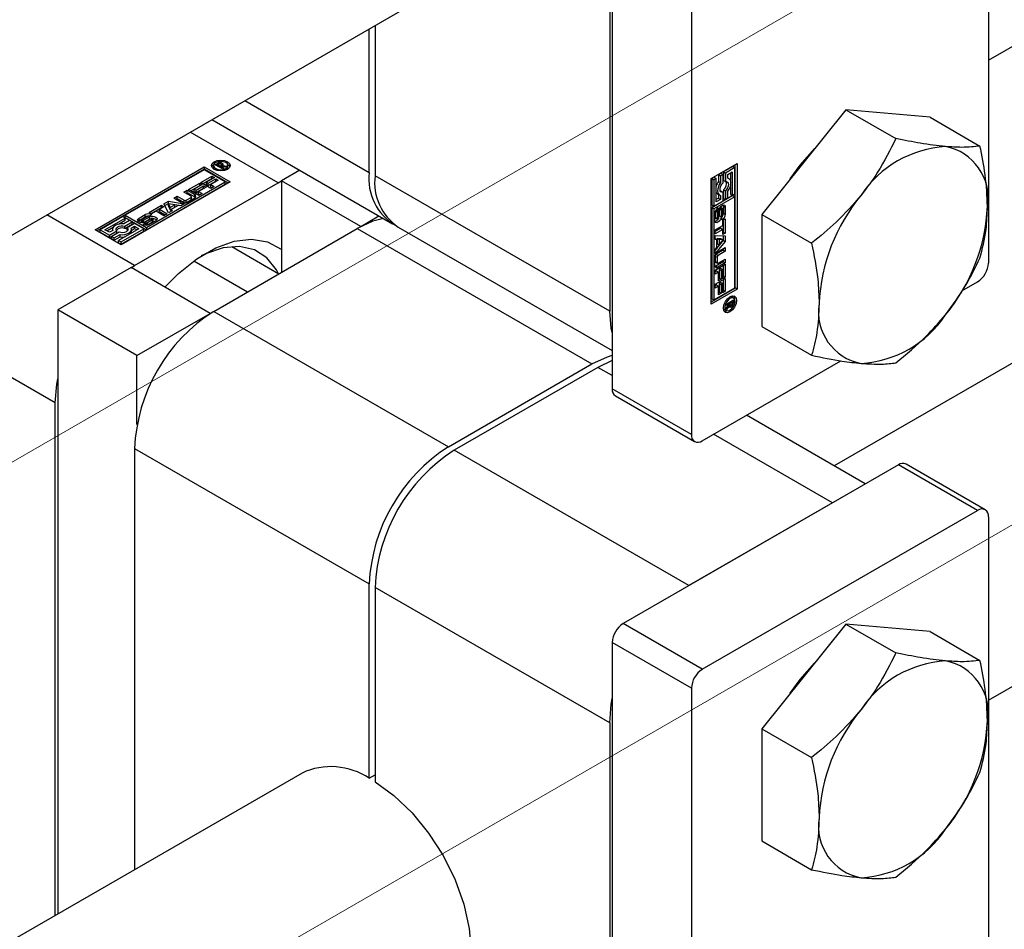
# Paper-space layout 'Sheet1' of a CAD drawing. Header units: millimetres. Extents: x -80341 to 21249, y 0 to 26255.
# Tile 23 of 154: x 6214 to 6284, y 8686 to 8751. Entities that reach past the tile are written whole.
import ezdxf

# ---------------------------------------------------------------- set-up
doc = ezdxf.new("R2010")
doc.units = ezdxf.units.MM
doc.linetypes.add('SLD-Mista-longa', pattern=[19.05, 15.24, -1.27, 1.27, -1.27])
doc.linetypes.add('SLD-Sólida', pattern=[0])
doc.layers.add('DETALHAMENTO', color=8, linetype='SLD-Sólida')

psp = doc.layouts.new('Sheet1')

# ---------------------------------------------------------------- linework, layer by layer
at = {"color": 7, "linetype": 'SLD-Sólida', "lineweight": 25, "ltscale": 25}
for p, q in [((6721.979, 8979.065), (6272.021, 8719.31)), ((6283.034, 8748.293), (6653.842, 8962.356)), ((6283.034, 8702.574), (6731.978, 8961.744)), ((6283.034, 8789.165), (6283.034, 8733.803)), ((6256.164, 8780.184), (6256.164, 8724.823)), ((6261.821, 8776.919), (6261.821, 8721.557)), ((6255.987, 8774.448), (6255.987, 8730.355)), ((5954.279, 8586.276), (6244.016, 8753.538)), ((6238.804, 8740.274), (6238.804, 8750.529)), ((6239.229, 8750.774), (6239.229, 8740.029)), ((6229.922, 8745.402), (6238.804, 8740.274)), ((6272.852, 8744.758), (6266.841, 8737.281)), ((6272.852, 8744.758), (6276.416, 8742.701)), ((6278.862, 8744.221), (6272.852, 8744.758)), ((6227.579, 8744.049), (6240.462, 8736.612)), ((6278.862, 8744.221), (6282.426, 8742.163)), ((6232.299, 8739.536), (6226.03, 8743.155)), ((6219.235, 8736.179), (6227.013, 8740.669)), ((6227.013, 8740.506), (6219.376, 8736.097)), ((6227.013, 8740.467), (6221.387, 8737.219)), ((6227.013, 8740.669), (6228.87, 8739.597)), ((6227.013, 8740.669), (6227.013, 8740.506)), ((6228.728, 8739.515), (6227.013, 8740.506)), ((6228.519, 8739.597), (6227.013, 8740.467)), ((6227.699, 8740.764), (6227.699, 8740.601)), ((6227.699, 8740.601), (6227.728, 8740.503)), ((6227.814, 8740.82), (6227.981, 8740.916)), ((6228.321, 8740.528), (6227.814, 8740.82)), ((6227.956, 8740.739), (6227.981, 8740.753)), ((6227.981, 8740.753), (6227.981, 8740.916)), ((6228.033, 8740.851), (6227.996, 8740.83)), ((6227.996, 8740.83), (6228.162, 8740.734)), ((6227.996, 8740.715), (6227.996, 8740.83)), ((6228.046, 8740.858), (6228.033, 8740.851)), ((6228.06, 8740.865), (6228.046, 8740.858)), ((6228.059, 8740.865), (6228.059, 8740.95)), ((6228.162, 8740.734), (6228.185, 8740.748)), ((6228.162, 8740.62), (6228.162, 8740.734)), ((6228.171, 8740.885), (6228.171, 8740.964)), ((6228.185, 8740.721), (6228.185, 8740.748)), ((6228.185, 8740.721), (6228.42, 8740.585)), ((6228.553, 8740.662), (6228.185, 8740.721)), ((6228.185, 8740.606), (6228.185, 8740.721)), ((6228.252, 8740.71), (6228.252, 8740.815)), ((6228.253, 8740.71), (6228.253, 8740.821)), ((6228.318, 8740.76), (6228.318, 8740.923)), ((6228.42, 8740.585), (6228.321, 8740.528)), ((6228.347, 8740.769), (6228.669, 8740.728)), ((6228.347, 8740.695), (6228.347, 8740.769)), ((6228.375, 8740.804), (6228.375, 8740.867)), ((6228.669, 8740.728), (6228.553, 8740.662)), ((6228.694, 8740.503), (6228.723, 8740.601)), ((6228.723, 8740.601), (6228.723, 8740.764)), ((6263.235, 8739.848), (6265.092, 8740.919)), ((6264.775, 8740.698), (6264.109, 8740.313)), ((6264.916, 8740.616), (6264.251, 8740.232)), ((6264.775, 8740.698), (6264.916, 8740.616)), ((6264.916, 8738.737), (6264.916, 8740.616)), ((6264.95, 8732.019), (6264.95, 8740.838)), ((6265.092, 8740.919), (6265.092, 8731.937)), ((6226.773, 8739.547), (6227.573, 8740.009)), ((6226.915, 8739.466), (6227.573, 8739.846)), ((6227.752, 8739.906), (6227.189, 8739.581)), ((6227.314, 8739.509), (6227.849, 8739.818)), ((6227.573, 8740.009), (6227.752, 8739.906)), ((6227.573, 8739.846), (6227.573, 8740.009)), ((6227.573, 8739.846), (6227.61, 8739.824)), ((6227.849, 8739.818), (6228.028, 8739.715)), ((6227.849, 8739.655), (6227.849, 8739.818)), ((6233.848, 8740.43), (6232.547, 8739.679)), ((6255.987, 8730.355), (6239.229, 8740.029)), ((6263.235, 8730.866), (6263.235, 8739.848)), ((6263.444, 8739.929), (6263.269, 8739.828)), ((6263.269, 8739.828), (6263.269, 8737.949)), ((6263.269, 8739.828), (6263.41, 8739.746)), ((6263.585, 8739.848), (6263.41, 8739.746)), ((6263.41, 8739.746), (6263.41, 8737.868)), ((6263.444, 8739.929), (6263.585, 8739.848)), ((6263.585, 8738.171), (6263.585, 8739.848)), ((6263.934, 8740.212), (6263.759, 8740.111)), ((6263.759, 8740.111), (6263.759, 8739.632)), ((6263.759, 8740.111), (6263.9, 8740.03)), ((6264.076, 8740.131), (6263.9, 8740.03)), ((6263.9, 8740.03), (6263.9, 8739.55)), ((6263.934, 8740.212), (6264.076, 8740.131)), ((6264.076, 8739.523), (6264.076, 8740.131)), ((6264.109, 8740.313), (6264.109, 8739.706)), ((6264.109, 8740.313), (6264.251, 8740.232)), ((6264.251, 8740.232), (6264.251, 8739.624)), ((6264.426, 8740.131), (6264.741, 8740.313)), ((6264.426, 8739.854), (6264.426, 8740.131)), ((6264.501, 8739.827), (6264.426, 8739.87)), ((6264.6, 8740.231), (6264.6, 8739.717)), ((6264.741, 8740.313), (6264.741, 8738.636)), ((6228.87, 8739.597), (6221.091, 8735.107)), ((6222.046, 8733.617), (6232.299, 8739.536)), ((6222.894, 8736.349), (6228.519, 8739.597)), ((6222.894, 8736.186), (6228.519, 8739.434)), ((6225.903, 8739.045), (6226.703, 8739.507)), ((6226.635, 8738.623), (6225.903, 8739.045)), ((6226.045, 8738.963), (6226.703, 8739.344)), ((6226.882, 8739.404), (6226.319, 8739.079)), ((6226.319, 8739.079), (6226.444, 8739.007)), ((6226.319, 8738.915), (6226.319, 8739.079)), ((6226.444, 8739.007), (6226.98, 8739.316)), ((6226.444, 8738.843), (6226.98, 8739.153)), ((6227.158, 8739.213), (6226.622, 8738.904)), ((6226.703, 8739.507), (6226.882, 8739.404)), ((6226.703, 8739.344), (6226.703, 8739.507)), ((6226.703, 8739.344), (6226.74, 8739.322)), ((6227.505, 8739.125), (6226.773, 8739.547)), ((6226.98, 8739.316), (6227.158, 8739.213)), ((6226.98, 8739.153), (6226.98, 8739.316)), ((6226.98, 8739.153), (6227.017, 8739.131)), ((6227.189, 8739.581), (6227.314, 8739.509)), ((6227.189, 8739.418), (6227.189, 8739.581)), ((6227.189, 8739.418), (6227.314, 8739.346)), ((6227.314, 8739.346), (6227.849, 8739.655)), ((6227.314, 8739.346), (6227.314, 8739.509)), ((6228.028, 8739.715), (6227.492, 8739.406)), ((6227.492, 8739.406), (6227.741, 8739.262)), ((6227.492, 8739.242), (6227.492, 8739.406)), ((6227.492, 8739.242), (6227.6, 8739.18)), ((6227.741, 8739.262), (6227.505, 8739.125)), ((6227.849, 8739.655), (6227.887, 8739.634)), ((6228.519, 8739.434), (6228.519, 8739.597)), ((6232.299, 8739.536), (6232.547, 8739.672)), ((6238.203, 8736.413), (6232.547, 8739.679)), ((6232.547, 8739.679), (6232.547, 8733.147)), ((6263.759, 8739.632), (6263.9, 8739.55)), ((6264.109, 8739.706), (6264.251, 8739.624)), ((6264.109, 8739.042), (6264.109, 8738.435)), ((6264.109, 8739.042), (6264.251, 8738.961)), ((6264.6, 8739.271), (6264.6, 8738.718)), ((6224.86, 8738.443), (6225.099, 8738.581)), ((6225.388, 8738.138), (6224.86, 8738.443)), ((6225.002, 8738.362), (6225.099, 8738.418)), ((6225.099, 8738.581), (6225.601, 8738.291)), ((6225.099, 8738.418), (6225.099, 8738.581)), ((6225.099, 8738.418), (6225.601, 8738.128)), ((6225.581, 8738.859), (6225.82, 8738.997)), ((6226.083, 8738.569), (6225.581, 8738.859)), ((6225.722, 8738.777), (6225.82, 8738.834)), ((6225.746, 8738.291), (6226.083, 8738.486)), ((6225.746, 8738.128), (6226.083, 8738.322)), ((6225.82, 8738.997), (6226.348, 8738.692)), ((6225.82, 8738.834), (6225.82, 8738.997)), ((6225.82, 8738.834), (6226.348, 8738.529)), ((6226.348, 8738.431), (6225.841, 8738.138)), ((6226.083, 8738.322), (6226.083, 8738.486)), ((6226.113, 8738.364), (6226.113, 8738.527)), ((6226.319, 8738.915), (6226.444, 8738.843)), ((6226.348, 8738.529), (6226.348, 8738.692)), ((6226.444, 8738.843), (6226.444, 8739.007)), ((6226.622, 8738.904), (6226.871, 8738.76)), ((6226.622, 8738.74), (6226.622, 8738.904)), ((6226.622, 8738.74), (6226.73, 8738.678)), ((6226.871, 8738.76), (6226.635, 8738.623)), ((6264.775, 8738.617), (6263.269, 8737.747)), ((6264.916, 8738.535), (6263.41, 8737.665)), ((6263.759, 8738.435), (6263.585, 8738.335)), ((6263.9, 8738.353), (6263.585, 8738.171)), ((6263.684, 8738.739), (6263.826, 8738.657)), ((6263.759, 8738.696), (6263.759, 8738.435)), ((6263.759, 8738.435), (6263.9, 8738.353)), ((6263.934, 8738.941), (6263.892, 8738.936)), ((6263.9, 8738.63), (6263.9, 8738.353)), ((6263.934, 8738.941), (6264.076, 8738.859)), ((6264.076, 8738.252), (6264.076, 8738.859)), ((6264.109, 8738.435), (6264.251, 8738.353)), ((6264.251, 8738.961), (6264.251, 8738.353)), ((6264.251, 8738.353), (6264.426, 8738.454)), ((6264.426, 8738.454), (6264.426, 8738.934)), ((6264.6, 8738.718), (6264.741, 8738.636)), ((6264.741, 8738.636), (6264.916, 8738.737)), ((6264.775, 8738.617), (6264.916, 8738.535)), ((6264.916, 8732.039), (6264.916, 8738.535)), ((6223.088, 8737.42), (6223.975, 8737.932)), ((6223.229, 8737.338), (6223.975, 8737.769)), ((6224.154, 8737.829), (6223.829, 8737.642)), ((6223.829, 8737.642), (6224.382, 8737.323)), ((6223.829, 8737.478), (6223.829, 8737.642)), ((6223.975, 8737.932), (6224.154, 8737.829)), ((6223.975, 8737.769), (6223.975, 8737.932)), ((6223.975, 8737.769), (6224.012, 8737.747)), ((6224.137, 8738.026), (6224.483, 8738.225)), ((6224.48, 8737.379), (6224.137, 8738.026)), ((6224.204, 8737.901), (6224.483, 8738.062)), ((6224.917, 8737.957), (6224.47, 8738.033)), ((6224.47, 8738.033), (6224.602, 8737.775)), ((6224.47, 8737.87), (6224.47, 8738.033)), ((6224.47, 8737.87), (6224.602, 8737.612)), ((6224.483, 8738.225), (6225.603, 8738.028)), ((6224.483, 8738.062), (6224.483, 8738.225)), ((6224.483, 8738.062), (6225.387, 8737.903)), ((6224.602, 8737.775), (6224.917, 8737.957)), ((6224.602, 8737.612), (6224.917, 8737.794)), ((6224.602, 8737.612), (6224.602, 8737.775)), ((6225.16, 8737.913), (6224.678, 8737.635)), ((6224.678, 8737.635), (6224.735, 8737.526)), ((6224.678, 8737.494), (6224.678, 8737.635)), ((6224.917, 8737.794), (6224.917, 8737.957)), ((6225.348, 8737.88), (6225.16, 8737.913)), ((6225.603, 8738.028), (6225.348, 8737.88)), ((6225.601, 8738.128), (6225.601, 8738.291)), ((6225.746, 8738.128), (6225.746, 8738.291)), ((6263.269, 8737.949), (6263.41, 8737.868)), ((6263.269, 8737.747), (6263.269, 8731.251)), ((6263.41, 8737.665), (6263.269, 8737.747)), ((6263.41, 8737.868), (6264.076, 8738.252)), ((6263.41, 8737.665), (6263.41, 8731.169)), ((6263.582, 8737.625), (6263.721, 8737.545)), ((6263.584, 8737.628), (6263.725, 8737.547)), ((6263.725, 8737.756), (6263.725, 8737.547)), ((6263.813, 8737.67), (6263.803, 8737.188)), ((6263.813, 8737.67), (6263.954, 8737.588)), ((6263.82, 8737.695), (6263.957, 8737.616)), ((6263.835, 8737.727), (6263.965, 8737.652)), ((6263.854, 8737.76), (6263.981, 8737.687)), ((6263.87, 8737.786), (6264.004, 8737.709)), ((6264.026, 8737.711), (6263.884, 8737.793)), ((6264.049, 8737.214), (6264.049, 8737.646)), ((6264.1, 8737.873), (6264.087, 8737.953)), ((6264.1, 8737.873), (6264.1, 8737.368)), ((6264.1, 8737.873), (6264.242, 8737.791)), ((6264.242, 8737.791), (6264.242, 8737.286)), ((6222.046, 8733.617), (6215.777, 8737.236)), ((6221.212, 8737.118), (6219.585, 8736.179)), ((6219.936, 8736.179), (6221.387, 8737.017)), ((6221.387, 8737.017), (6221.212, 8737.118)), ((6221.387, 8737.219), (6222.894, 8736.349)), ((6221.387, 8737.056), (6221.387, 8737.219)), ((6221.387, 8737.056), (6222.894, 8736.186)), ((6221.387, 8736.853), (6221.387, 8737.017)), ((6222.369, 8737.007), (6222.806, 8737.259)), ((6222.369, 8736.843), (6222.806, 8737.096)), ((6222.369, 8736.843), (6222.369, 8737.007)), ((6222.965, 8737.128), (6222.591, 8736.912)), ((6222.688, 8736.859), (6223.11, 8737.092)), ((6222.688, 8736.696), (6223.11, 8736.928)), ((6222.806, 8737.096), (6222.806, 8737.259)), ((6223.25, 8736.972), (6222.83, 8736.742)), ((6223.266, 8737.317), (6223.088, 8737.42)), ((6223.277, 8737.252), (6223.095, 8737.147)), ((6223.11, 8736.928), (6223.11, 8737.092)), ((6223.59, 8737.504), (6223.266, 8737.317)), ((6223.379, 8736.782), (6223.379, 8736.945)), ((6223.388, 8736.805), (6223.388, 8736.968)), ((6224.143, 8737.185), (6223.59, 8737.504)), ((6223.829, 8737.478), (6224.241, 8737.241)), ((6224.382, 8737.323), (6224.143, 8737.185)), ((6224.735, 8737.526), (6224.48, 8737.379)), ((6238.203, 8736.413), (6239.504, 8737.164)), ((6263.485, 8736.847), (6263.485, 8737.352)), ((6263.533, 8737.507), (6263.533, 8737.075)), ((6263.533, 8737.507), (6263.675, 8737.426)), ((6263.533, 8737.075), (6263.675, 8736.994)), ((6263.537, 8737.547), (6263.679, 8737.466)), ((6263.542, 8737.029), (6263.683, 8736.947)), ((6263.556, 8737.586), (6263.692, 8737.507)), ((6263.557, 8737.009), (6263.698, 8736.928)), ((6263.572, 8737.611), (6263.708, 8737.533)), ((6263.675, 8737.426), (6263.675, 8736.994)), ((6263.725, 8737.547), (6263.721, 8737.545)), ((6263.772, 8737.046), (6263.782, 8737.525)), ((6263.803, 8737.188), (6263.944, 8737.106)), ((6263.954, 8737.588), (6263.944, 8737.106)), ((6264, 8736.882), (6264, 8737.092)), ((6264.061, 8736.859), (6264.24, 8736.962)), ((6264.1, 8737.368), (6264.242, 8737.286)), ((6264.24, 8736.962), (6264.24, 8735.937)), ((6266.841, 8737.281), (6270.406, 8735.224)), ((6266.841, 8737.281), (6266.841, 8729.267)), ((6220.077, 8736.097), (6220.522, 8736.354)), ((6220.477, 8736.213), (6220.477, 8736.127)), ((6220.908, 8736.577), (6221.387, 8736.853)), ((6222.368, 8736.248), (6220.916, 8735.41)), ((6221.091, 8735.309), (6222.718, 8736.248)), ((6221.702, 8736.835), (6221.287, 8736.595)), ((6221.352, 8736.43), (6221.878, 8736.734)), ((6221.352, 8736.267), (6221.878, 8736.57)), ((6221.352, 8736.267), (6221.352, 8736.43)), ((6222.053, 8736.632), (6221.527, 8736.329)), ((6221.527, 8736.166), (6221.527, 8736.329)), ((6221.878, 8736.734), (6221.702, 8736.835)), ((6221.813, 8736.292), (6222.053, 8736.43)), ((6221.827, 8736.136), (6222.053, 8736.267)), ((6221.827, 8736.05), (6221.827, 8736.213)), ((6221.878, 8736.57), (6221.878, 8736.734)), ((6222.718, 8736.248), (6222.053, 8736.632)), ((6222.053, 8736.43), (6222.368, 8736.248)), ((6222.053, 8736.267), (6222.053, 8736.43)), ((6222.053, 8736.267), (6222.226, 8736.167)), ((6222.369, 8736.843), (6222.306, 8736.792)), ((6222.546, 8736.86), (6222.546, 8736.696)), ((6222.559, 8736.687), (6222.559, 8736.842)), ((6222.59, 8736.686), (6222.59, 8736.834)), ((6222.628, 8736.687), (6222.628, 8736.837)), ((6222.658, 8736.577), (6222.839, 8736.681)), ((6222.663, 8736.69), (6222.663, 8736.847)), ((6222.688, 8736.696), (6222.688, 8736.859)), ((6222.718, 8736.085), (6222.718, 8736.248)), ((6222.839, 8736.681), (6222.842, 8736.679)), ((6222.839, 8736.519), (6222.839, 8736.681)), ((6222.842, 8736.518), (6222.842, 8736.679)), ((6222.859, 8736.517), (6222.859, 8736.673)), ((6222.89, 8736.516), (6222.89, 8736.673)), ((6222.894, 8736.349), (6222.894, 8736.186)), ((6222.932, 8736.519), (6222.932, 8736.682)), ((6222.969, 8736.699), (6223.343, 8736.915)), ((6222.969, 8736.535), (6223.343, 8736.751)), ((6222.969, 8736.535), (6222.969, 8736.699)), ((6223.565, 8736.823), (6223.128, 8736.571)), ((6223.343, 8736.751), (6223.343, 8736.915)), ((6227.703, 8730.351), (6237.956, 8736.27)), ((6237.956, 8736.27), (6254.714, 8726.596)), ((6238.203, 8736.413), (6238.203, 8736.407)), ((6240.886, 8736.367), (6256.164, 8727.547)), ((6263.509, 8736.165), (6264.061, 8736.485)), ((6263.92, 8736.29), (6263.509, 8736.053)), ((6263.92, 8736.29), (6264.061, 8736.209)), ((6264.061, 8736.485), (6264.061, 8736.859)), ((6264.099, 8736.88), (6264.099, 8736.019)), ((6221.091, 8735.107), (6219.235, 8736.179)), ((6219.585, 8736.179), (6220.251, 8735.794)), ((6219.585, 8736.015), (6219.585, 8736.179)), ((6219.585, 8736.015), (6220.251, 8735.631)), ((6220.251, 8735.997), (6219.936, 8736.179)), ((6220.49, 8736.135), (6220.251, 8735.997)), ((6220.251, 8735.794), (6220.777, 8736.098)), ((6220.251, 8735.631), (6220.777, 8735.935)), ((6220.251, 8735.631), (6220.251, 8735.794)), ((6220.952, 8735.997), (6220.426, 8735.693)), ((6220.426, 8735.693), (6220.601, 8735.592)), ((6220.426, 8735.53), (6220.426, 8735.693)), ((6220.426, 8735.53), (6220.601, 8735.429)), ((6220.601, 8735.592), (6221.016, 8735.832)), ((6220.601, 8735.429), (6221.016, 8735.668)), ((6220.601, 8735.429), (6220.601, 8735.592)), ((6220.777, 8735.935), (6220.777, 8736.098)), ((6221.016, 8735.668), (6221.016, 8735.832)), ((6221.091, 8735.146), (6222.718, 8736.085)), ((6221.527, 8736.166), (6221.553, 8736.132)), ((6264.061, 8736.209), (6263.509, 8735.89)), ((6263.509, 8735.89), (6263.509, 8736.165)), ((6263.509, 8735.777), (6264.24, 8735.75)), ((6263.509, 8735.482), (6263.509, 8735.777)), ((6263.509, 8735.548), (6263.631, 8735.477)), ((6263.649, 8735.554), (6263.649, 8735.191)), ((6263.939, 8735.54), (6263.649, 8735.554)), ((6263.649, 8735.554), (6263.791, 8735.472)), ((6263.939, 8735.54), (6264.081, 8735.458)), ((6264.061, 8735.834), (6264.061, 8736.209)), ((6264.099, 8736.019), (6264.061, 8735.997)), ((6264.24, 8735.937), (6264.061, 8735.834)), ((6264.099, 8736.019), (6264.24, 8735.937)), ((6264.099, 8735.755), (6264.099, 8735.432)), ((6264.24, 8735.75), (6264.24, 8735.351)), ((6220.916, 8735.41), (6221.091, 8735.309)), ((6220.916, 8735.247), (6220.916, 8735.41)), ((6220.916, 8735.247), (6221.091, 8735.146)), ((6221.091, 8735.146), (6221.091, 8735.309)), ((6228.987, 8734.981), (6232.355, 8733.037)), ((6263.631, 8735.477), (6263.509, 8735.482)), ((6264.099, 8735.432), (6263.509, 8734.729)), ((6264.24, 8735.351), (6263.509, 8734.479)), ((6263.509, 8734.774), (6263.631, 8734.921)), ((6263.631, 8734.921), (6263.631, 8735.477)), ((6263.649, 8735.191), (6263.791, 8735.109)), ((6263.712, 8734.61), (6264.24, 8734.915)), ((6263.791, 8735.472), (6263.791, 8735.109)), ((6264.081, 8735.458), (6263.791, 8735.472)), ((6263.791, 8735.109), (6264.081, 8735.458)), ((6264.099, 8735.432), (6264.24, 8735.351)), ((6264.099, 8734.833), (6264.099, 8734.721)), ((6264.24, 8734.915), (6264.24, 8734.639)), ((6263.486, 8733.633), (6263.486, 8734.218)), ((6263.509, 8734.479), (6263.509, 8734.774)), ((6263.524, 8734.305), (6263.524, 8733.917)), ((6263.524, 8734.305), (6263.666, 8734.224)), ((6264.099, 8734.721), (6263.597, 8734.431)), ((6263.597, 8734.431), (6263.738, 8734.349)), ((6263.666, 8734.224), (6263.666, 8733.835)), ((6264.24, 8734.639), (6263.738, 8734.349)), ((6264.099, 8734.721), (6264.24, 8734.639)), ((6221.798, 8733.474), (6216.566, 8730.453)), ((6227.455, 8730.208), (6221.798, 8733.474)), ((6221.804, 8733.471), (6222.046, 8733.617)), ((6226.281, 8733.956), (6230.114, 8731.743)), ((6263.509, 8733.289), (6264.24, 8733.711)), ((6263.524, 8733.917), (6263.666, 8733.835)), ((6263.545, 8733.87), (6263.687, 8733.788)), ((6264.099, 8733.889), (6263.571, 8733.584)), ((6263.571, 8733.584), (6263.712, 8733.502)), ((6264.24, 8733.807), (6263.712, 8733.502)), ((6263.738, 8733.793), (6264.24, 8734.083)), ((6263.92, 8733.416), (6263.795, 8733.344)), ((6263.92, 8733.416), (6264.061, 8733.334)), ((6264.099, 8734.001), (6264.099, 8733.889)), ((6264.099, 8733.889), (6264.24, 8733.807)), ((6264.099, 8733.629), (6264.099, 8732.869)), ((6264.24, 8734.083), (6264.24, 8733.807)), ((6264.24, 8733.711), (6264.24, 8732.787)), ((6263.509, 8733.015), (6263.509, 8733.289)), ((6263.617, 8733.241), (6263.509, 8733.178)), ((6263.758, 8733.159), (6263.509, 8733.015)), ((6263.509, 8732.284), (6264.24, 8732.706)), ((6263.617, 8733.241), (6263.758, 8733.159)), ((6263.758, 8732.54), (6263.758, 8733.159)), ((6263.795, 8732.725), (6263.758, 8732.703)), ((6263.795, 8733.344), (6263.795, 8732.725)), ((6263.795, 8733.344), (6263.937, 8733.262)), ((6263.795, 8732.725), (6263.937, 8732.643)), ((6264.061, 8733.334), (6263.937, 8733.262)), ((6263.937, 8733.262), (6263.937, 8732.643)), ((6264.061, 8732.684), (6264.061, 8733.334)), ((6264.099, 8732.869), (6264.061, 8732.847)), ((6264.24, 8732.787), (6264.061, 8732.684)), ((6264.099, 8732.869), (6264.24, 8732.787)), ((6264.24, 8732.706), (6264.24, 8731.782)), ((6263.235, 8731.029), (6264.95, 8732.019)), ((6263.41, 8731.169), (6264.916, 8732.039)), ((6263.509, 8732.01), (6263.509, 8732.284)), ((6263.617, 8732.236), (6263.509, 8732.174)), ((6263.758, 8732.154), (6263.509, 8732.01)), ((6263.617, 8732.236), (6263.758, 8732.154)), ((6263.937, 8732.643), (6263.758, 8732.54)), ((6263.758, 8731.535), (6263.758, 8732.154)), ((6263.92, 8732.411), (6263.795, 8732.339)), ((6263.795, 8732.339), (6263.795, 8731.72)), ((6263.795, 8732.339), (6263.937, 8732.257)), ((6263.92, 8732.411), (6264.061, 8732.33)), ((6264.061, 8732.33), (6263.937, 8732.257)), ((6263.937, 8732.257), (6263.937, 8731.639)), ((6264.061, 8731.679), (6264.061, 8732.33)), ((6264.099, 8732.625), (6264.099, 8731.864)), ((6265.092, 8731.937), (6264.95, 8732.019)), ((6281.137, 8731.81), (6282.256, 8732.456)), ((6265.092, 8731.937), (6263.235, 8730.866)), ((6263.795, 8731.72), (6263.758, 8731.699)), ((6263.937, 8731.639), (6263.758, 8731.535)), ((6263.795, 8731.72), (6263.937, 8731.639)), ((6264.099, 8731.864), (6264.061, 8731.842)), ((6264.24, 8731.782), (6264.061, 8731.679)), ((6264.099, 8731.864), (6264.24, 8731.782)), ((6264.69, 8731.377), (6264.59, 8731.401)), ((6264.831, 8731.296), (6264.69, 8731.377)), ((6216.389, 8723.819), (6204.462, 8730.704)), ((6263.269, 8731.251), (6263.41, 8731.169)), ((6264.315, 8730.875), (6264.822, 8731.168)), ((6264.55, 8730.896), (6264.315, 8730.761)), ((6264.315, 8730.608), (6264.55, 8730.896)), ((6264.315, 8730.761), (6264.315, 8730.875)), ((6264.511, 8730.732), (6264.315, 8730.474)), ((6264.315, 8730.474), (6264.315, 8730.608)), ((6264.447, 8730.769), (6264.511, 8730.732)), ((6264.451, 8730.954), (6264.55, 8730.896)), ((6264.474, 8730.967), (6264.574, 8730.91)), ((6264.507, 8730.843), (6264.604, 8730.788)), ((6264.508, 8730.844), (6264.598, 8730.792)), ((6264.518, 8730.762), (6264.659, 8730.68)), ((6264.527, 8730.69), (6264.582, 8730.658)), ((6264.55, 8730.896), (6264.574, 8730.883)), ((6264.739, 8731.005), (6264.574, 8730.91)), ((6264.574, 8730.91), (6264.574, 8730.883)), ((6264.64, 8731.063), (6264.739, 8731.005)), ((6264.681, 8731.086), (6264.68, 8731.057)), ((6264.68, 8731.057), (6264.822, 8730.975)), ((6264.7, 8730.827), (6264.768, 8730.787)), ((6264.738, 8730.933), (6264.739, 8730.948)), ((6264.738, 8730.933), (6264.812, 8730.891)), ((6264.739, 8730.963), (6264.739, 8731.005)), ((6264.739, 8730.948), (6264.739, 8730.963)), ((6264.822, 8731.168), (6264.822, 8730.975)), ((6222.223, 8727.188), (6216.566, 8730.453)), ((6216.566, 8730.453), (6216.566, 8687.296)), ((6222.223, 8727.188), (6227.455, 8730.208)), ((6227.455, 8730.208), (6227.455, 8730.202)), ((6227.703, 8730.351), (6244.461, 8720.677)), ((6264.107, 8730.564), (6264.178, 8730.49)), ((6264.178, 8730.49), (6264.319, 8730.408)), ((6266.841, 8729.267), (6270.406, 8727.209)), ((6222.223, 8722.276), (6222.223, 8727.188)), ((6244.461, 8720.677), (6254.714, 8726.596)), ((6256.164, 8726.835), (6255.139, 8726.351)), ((6262.599, 8721.108), (6272.491, 8726.819)), ((6255.139, 8726.351), (6244.886, 8720.432)), ((6256.164, 8725.759), (6255.139, 8726.351)), ((6261.821, 8721.557), (6256.164, 8724.823)), ((6256.392, 8724.319), (6262.049, 8721.054)), ((6216.389, 8687.194), (6216.389, 8723.819)), ((6274.24, 8718.029), (6265.752, 8722.929)), ((6271.897, 8716.676), (6263.409, 8721.576)), ((6222.046, 8720.553), (6238.804, 8710.879)), ((6222.046, 8720.553), (6222.046, 8690.46)), ((6261.644, 8710.757), (6244.886, 8720.432)), ((6276.599, 8719.391), (6256.942, 8708.043)), ((6282.256, 8716.125), (6276.599, 8719.391)), ((6282.806, 8716.18), (6277.149, 8719.445)), ((6271.897, 8716.676), (6261.644, 8710.757)), ((6262.599, 8704.777), (6282.256, 8716.125)), ((6283.034, 8715.676), (6283.034, 8660.315)), ((6238.804, 8696.994), (6238.804, 8710.879)), ((6255.987, 8700.96), (6239.229, 8710.634)), ((6239.229, 8710.634), (6239.229, 8696.749)), ((6262.599, 8704.777), (6256.942, 8708.043)), ((6272.852, 8708.014), (6266.841, 8700.537)), ((6272.852, 8708.014), (6276.416, 8705.956)), ((6278.862, 8707.477), (6272.852, 8708.014)), ((6278.862, 8707.477), (6282.426, 8705.419)), ((6261.821, 8703.43), (6256.164, 8706.696)), ((6256.164, 8706.696), (6256.164, 8651.334)), ((6261.821, 8703.43), (6261.821, 8648.069)), ((6255.987, 8700.96), (6255.987, 8656.866)), ((6266.841, 8700.537), (6270.406, 8698.479)), ((6266.841, 8700.537), (6266.841, 8692.523)), ((6234.017, 8697.37), (5940.037, 8527.659)), ((6238.804, 8696.994), (6239.229, 8697.239)), ((6266.841, 8692.523), (6270.406, 8690.465))]:
    psp.add_line(p, q, dxfattribs=at)
at = {"color": 7, "linetype": 'SLD-Sólida', "lineweight": 25, "ltscale": 25, "flags": 128}
for points in [[(6268.879, 8739.816), (6269.584, 8740.805), (6270.635, 8741.977)], [(6227.743, 8740.494), (6227.599, 8740.618), (6227.549, 8740.764), (6227.599, 8740.911), (6227.743, 8741.035), (6227.958, 8741.118), (6228.211, 8741.147), (6228.465, 8741.118), (6228.679, 8741.035), (6228.823, 8740.911), (6228.873, 8740.764), (6228.823, 8740.618), (6228.679, 8740.494), (6228.465, 8740.411), (6228.211, 8740.382), (6227.958, 8740.411), (6227.743, 8740.494)], [(6227.564, 8740.683), (6227.599, 8740.747), (6227.728, 8740.863)], [(6227.849, 8740.555), (6228.015, 8740.491), (6228.211, 8740.469), (6228.407, 8740.491), (6228.573, 8740.555), (6228.684, 8740.651), (6228.723, 8740.764), (6228.684, 8740.878), (6228.573, 8740.974), (6228.407, 8741.038), (6228.211, 8741.06), (6228.015, 8741.038), (6227.849, 8740.974), (6227.738, 8740.878), (6227.699, 8740.764), (6227.738, 8740.651), (6227.849, 8740.555)], [(6227.996, 8740.761), (6227.99, 8740.758), (6227.981, 8740.753)], [(6228.694, 8740.863), (6228.823, 8740.747), (6228.858, 8740.683)], [(6264.426, 8738.934), (6264.515, 8739.073), (6264.584, 8739.223), (6264.626, 8739.374), (6264.641, 8739.517), (6264.626, 8739.644), (6264.584, 8739.746), (6264.515, 8739.817), (6264.426, 8739.854)], [(6263.9, 8739.55), (6263.811, 8739.411), (6263.743, 8739.261), (6263.7, 8739.109), (6263.686, 8738.966), (6263.7, 8738.84), (6263.743, 8738.738), (6263.811, 8738.667), (6263.9, 8738.63)], [(6264.076, 8738.859), (6263.99, 8738.858), (6263.922, 8738.896), (6263.878, 8738.968), (6263.863, 8739.068), (6263.878, 8739.186), (6263.922, 8739.309), (6263.99, 8739.425), (6264.076, 8739.523)], [(6264.251, 8739.624), (6264.337, 8739.626), (6264.405, 8739.588), (6264.449, 8739.515), (6264.464, 8739.415), (6264.449, 8739.298), (6264.405, 8739.175), (6264.337, 8739.058), (6264.251, 8738.961)], [(6226.408, 8738.48), (6226.387, 8738.501), (6226.348, 8738.529)], [(6263.782, 8737.525), (6263.799, 8737.636), (6263.849, 8737.752), (6263.923, 8737.853), (6264.011, 8737.924), (6264.099, 8737.955), (6264.174, 8737.94), (6264.224, 8737.883), (6264.242, 8737.791)], [(6222.83, 8736.742), (6222.724, 8736.701), (6222.6, 8736.686), (6222.475, 8736.7), (6222.369, 8736.741), (6222.298, 8736.802), (6222.273, 8736.874), (6222.298, 8736.946), (6222.369, 8737.007)], [(6223.11, 8737.092), (6223.217, 8737.131), (6223.341, 8737.143), (6223.464, 8737.128), (6223.567, 8737.087), (6223.636, 8737.026), (6223.66, 8736.955), (6223.635, 8736.883), (6223.565, 8736.823)], [(6223.253, 8736.974), (6223.217, 8736.967), (6223.11, 8736.928)], [(6239.821, 8736.982), (6239.059, 8736.782), (6237.956, 8736.27)], [(6263.944, 8737.106), (6263.925, 8736.995), (6263.874, 8736.881), (6263.799, 8736.782), (6263.712, 8736.713), (6263.625, 8736.684), (6263.551, 8736.699), (6263.502, 8736.757), (6263.485, 8736.847)], [(6263.539, 8737.555), (6263.539, 8737.552), (6263.537, 8737.547)], [(6263.771, 8737.042), (6263.784, 8737.077), (6263.803, 8737.188)], [(6221.287, 8736.595), (6221.122, 8736.603), (6220.958, 8736.587), (6220.806, 8736.548), (6220.674, 8736.489), (6220.572, 8736.413), (6220.505, 8736.325), (6220.477, 8736.231), (6220.49, 8736.135)], [(6220.777, 8736.098), (6220.733, 8736.172), (6220.731, 8736.25), (6220.772, 8736.324), (6220.851, 8736.387), (6220.961, 8736.433), (6221.089, 8736.456), (6221.224, 8736.455), (6221.352, 8736.43)], [(6221.527, 8736.329), (6221.571, 8736.255), (6221.572, 8736.177), (6221.531, 8736.103), (6221.452, 8736.04), (6221.343, 8735.994), (6221.214, 8735.971), (6221.079, 8735.972), (6220.952, 8735.997)], [(6221.016, 8735.832), (6221.182, 8735.824), (6221.346, 8735.84), (6221.498, 8735.879), (6221.629, 8735.938), (6221.731, 8736.014), (6221.798, 8736.101), (6221.826, 8736.196), (6221.813, 8736.292)], [(6222.924, 8736.516), (6222.927, 8736.517), (6222.932, 8736.519)], [(6224.215, 8732.079), (6225.18, 8733.054), (6226.5, 8734.11), (6227.845, 8734.886), (6229.165, 8735.354), (6230.413, 8735.498), (6231.544, 8735.311), (6232.516, 8734.802), (6232.547, 8734.779)], [(6232.328, 8733.021), (6232.179, 8733.313), (6231.498, 8734.181), (6230.611, 8734.747), (6229.554, 8734.986), (6228.371, 8734.889), (6227.109, 8734.461), (6226.809, 8734.314)], [(6263.498, 8733.556), (6263.527, 8733.564), (6263.571, 8733.584)], [(6264.575, 8731.393), (6264.754, 8731.455), (6264.906, 8731.426), (6265.008, 8731.309), (6265.044, 8731.122), (6265.008, 8730.895), (6264.906, 8730.661), (6264.754, 8730.456), (6264.575, 8730.311), (6264.396, 8730.249), (6264.244, 8730.278), (6264.143, 8730.395), (6264.107, 8730.582), (6264.143, 8730.809), (6264.244, 8731.043), (6264.396, 8731.248), (6264.575, 8731.393)], [(6264.575, 8731.27), (6264.437, 8731.158), (6264.319, 8731), (6264.241, 8730.819), (6264.213, 8730.643), (6264.241, 8730.499), (6264.319, 8730.408), (6264.437, 8730.386), (6264.575, 8730.434), (6264.714, 8730.546), (6264.831, 8730.704), (6264.91, 8730.885), (6264.937, 8731.061), (6264.91, 8731.205), (6264.831, 8731.296), (6264.714, 8731.319), (6264.575, 8731.27)], [(6264.828, 8731.453), (6264.866, 8731.39), (6264.902, 8731.221)], [(6264.68, 8731.04), (6264.68, 8731.047), (6264.68, 8731.057)], [(6256.164, 8728.837), (6256.096, 8729.143), (6255.987, 8730.355)], [(6264.419, 8730.384), (6264.255, 8730.331), (6264.181, 8730.332)], [(6254.714, 8726.596), (6255.818, 8727.107), (6256.164, 8727.215)], [(6216.389, 8723.819), (6216.498, 8725.156), (6216.566, 8725.541)], [(6268.879, 8703.072), (6269.584, 8704.06), (6270.635, 8705.233)], [(6255.987, 8700.96), (6256.096, 8702.297), (6256.164, 8702.682)], [(6239.229, 8696.749), (6240.578, 8695.773), (6241.869, 8694.535), (6243.055, 8693.082), (6244.091, 8691.467), (6244.94, 8689.75), (6245.569, 8687.995), (6245.957, 8686.266), (6246.088, 8684.628), (6245.957, 8683.14), (6245.569, 8681.859), (6244.94, 8680.831), (6244.091, 8680.094), (6244.016, 8680.049)]]:
    psp.add_lwpolyline(points, dxfattribs=at)
at = {"color": 7, "linetype": 'SLD-Sólida', "lineweight": 25, "ltscale": 625}
for centre, radius, start, end in [((6280.422, 8734.377), 7.758, 93.42954, 146.56509), ((6279.274, 8738.447), 3.738, 350.74812, 79.45322), ((6228.179, 8740.559), 0.408, 107.12102, 119.08299), ((6228.159, 8740.617), 0.347, 88.08174, 106.7176), ((6228.172, 8740.633), 0.258, 102.01827, 115.67135), ((6228.144, 8740.754), 0.134, 70.71888, 101.30782), ((6228.172, 8740.684), 0.28, 58.61846, 90.20366), ((6228.124, 8740.876), 0.142, 295.53376, 334.46573), ((6228.131, 8740.719), 0.171, 56.77605, 70.64241), ((6228.205, 8740.819), 0.0471, 354.38604, 64.80092), ((6228.193, 8740.568), 0.229, 56.97893, 74.91247), ((6228.256, 8740.803), 0.135, 28.46311, 63.00528), ((6228.234, 8740.608), 0.173, 49.14216, 61.05635), ((6228.301, 8740.835), 0.0808, 304.8218, 23.51837), ((6242.637, 8739.824), 3.859, 173.30165, 239.51731), ((6243.034, 8739.545), 3.836, 172.74417, 235.94365), ((6264.668, 8738.951), 1.136, 143.14072, 162.36475), ((6263.779, 8739.468), 0.539, 307.79866, 17.52082), ((6226.067, 8738.527), 0.0448, 290.78342, 69.21658), ((6226.061, 8738.369), 0.0516, 294.37466, 354.3052), ((6226.298, 8738.561), 0.14, 290.78342, 69.21658), ((6263.813, 8738.955), 0.252, 205.05252, 239.1623), ((6283.975, 8730.306), 13.047, 140.22793, 177.36071), ((6225.615, 8738.575), 0.492, 242.60967, 297.39033), ((6225.674, 8738.431), 0.158, 242.60967, 297.39033), ((6225.674, 8738.268), 0.158, 242.60967, 297.39033), ((6263.98, 8737.331), 0.496, 120.99014, 177.53296), ((6264.036, 8737.665), 0.223, 176.73211, 178.80634), ((6263.876, 8737.778), 0.0165, 60.8285, 90.70765), ((6264.181, 8737.582), 0.227, 161.86684, 171.32352), ((6264.113, 8737.604), 0.156, 147.81776, 161.84956), ((6264.035, 8737.655), 0.0625, 120.438, 149.94982), ((6264.016, 8737.693), 0.0206, 52.38896, 127.21735), ((6263.995, 8737.672), 0.0505, 12.24924, 47.63383), ((6263.913, 8737.647), 0.135, 359.45087, 14.97734), ((6269.93, 8738.447), 13.047, 320.22793, 357.36071), ((6223.035, 8736.82), 0.496, 60.77358, 117.54958), ((6223.026, 8736.684), 0.467, 90.44359, 118.0546), ((6223.07, 8736.946), 0.21, 110.35594, 119.76675), ((6223.064, 8736.968), 0.187, 99.72132, 111.08347), ((6223.057, 8737.03), 0.125, 83.395, 101.54928), ((6223.066, 8737.094), 0.06, 61.35545, 84.69334), ((6223.357, 8736.753), 0.244, 103.32797, 116.10459), ((6223.344, 8736.808), 0.187, 90.70707, 103.30343), ((6223.349, 8736.952), 0.044, 28.24085, 99.94188), ((6223.282, 8737.024), 0.125, 298.97443, 320.67187), ((6223.353, 8736.968), 0.0348, 318.09189, 8.36019), ((6223.372, 8736.611), 0.367, 45.77191, 87.73949), ((6263.398, 8737.12), 0.367, 285.76276, 327.74497), ((6263.748, 8737.506), 0.214, 168.95997, 179.69939), ((6263.659, 8737.073), 0.125, 178.9775, 200.67355), ((6263.575, 8737.04), 0.0356, 198.38171, 238.90583), ((6263.889, 8737.424), 0.214, 168.95997, 179.69939), ((6263.8, 8736.991), 0.125, 178.9775, 200.67355), ((6263.874, 8737.427), 0.198, 156.24081, 168.91714), ((6263.716, 8736.958), 0.0348, 198.09402, 248.35334), ((6263.799, 8737.46), 0.117, 141.52287, 156.30811), ((6263.705, 8736.969), 0.044, 268.23074, 339.94262), ((6263.752, 8737.496), 0.0582, 122.56015, 140.4461), ((6263.583, 8737.046), 0.187, 330.70727, 343.30532), ((6263.528, 8737.062), 0.244, 343.3299, 356.10735), ((6264.193, 8737.583), 0.238, 172.08878, 178.70753), ((6263.747, 8737.307), 0.496, 300.76903, 357.55385), ((6263.969, 8737.143), 0.06, 301.35023, 324.69244), ((6263.918, 8737.183), 0.125, 323.394, 341.55106), ((6263.861, 8737.208), 0.187, 339.72281, 351.08599), ((6263.634, 8737.384), 0.467, 330.42547, 358.05712), ((6263.839, 8737.215), 0.21, 350.3584, 359.76951), ((6221.148, 8735.768), 0.539, 67.80111, 137.50883), ((6222.596, 8736.853), 0.0505, 132.2464, 167.63665), ((6222.567, 8736.861), 0.0206, 172.3966, 247.22584), ((6222.562, 8736.697), 0.0165, 180.82042, 210.55205), ((6222.59, 8736.896), 0.0625, 240.44337, 269.94975), ((6222.657, 8736.794), 0.135, 119.44798, 134.97518), ((6222.596, 8736.989), 0.156, 267.81802, 281.84781), ((6222.581, 8737.059), 0.227, 281.86513, 291.32101), ((6222.898, 8737.011), 0.496, 240.99464, 297.5287), ((6222.574, 8737.068), 0.238, 292.08626, 298.70482), ((6222.581, 8736.891), 0.223, 296.75873, 298.80384), ((6222.869, 8736.731), 0.0582, 242.56515, 260.44779), ((6222.877, 8736.789), 0.117, 261.52427, 276.30706), ((6222.868, 8736.87), 0.198, 276.23976, 288.91474), ((6222.863, 8736.885), 0.214, 288.95758, 299.69661), ((6222.863, 8736.722), 0.214, 288.95758, 299.69661), ((6223.282, 8736.861), 0.125, 298.97443, 320.67187), ((6223.353, 8736.805), 0.0356, 318.37985, 358.90334), ((6221.152, 8736.796), 1.136, 263.14178, 282.35886), ((6221.575, 8736.054), 0.252, 325.06243, 359.16018), ((6263.977, 8734.196), 0.492, 122.60548, 177.39452), ((6263.682, 8734.298), 0.158, 122.60548, 177.39452), ((6263.823, 8734.217), 0.158, 122.60548, 177.39452), ((6263.624, 8733.611), 0.14, 170.78596, 309.20329), ((6263.576, 8733.912), 0.0516, 174.37962, 234.30196), ((6263.71, 8733.828), 0.0448, 170.78596, 309.20329), ((6281.345, 8733.88), 1.69, 302.60548, 357.39452), ((6264.429, 8730.91), 0.173, 289.14418, 301.05073), ((6264.591, 8730.739), 0.0808, 184.82584, 263.50926), ((6264.414, 8730.966), 0.229, 296.97316, 314.91395), ((6264.715, 8730.872), 0.142, 175.53758, 214.46585), ((6264.586, 8730.794), 0.135, 268.45424, 302.9996), ((6264.626, 8730.83), 0.0471, 234.37839, 304.79245), ((6264.575, 8730.944), 0.171, 296.7701, 310.63885), ((6264.525, 8730.926), 0.28, 298.61275, 330.20377), ((6264.6, 8730.915), 0.134, 310.71559, 341.30976), ((6264.481, 8730.952), 0.258, 342.02007, 355.67412), ((6264.474, 8730.971), 0.347, 328.08161, 346.71993), ((6264.414, 8730.982), 0.408, 347.12329, 359.08579), ((6274.632, 8730.306), 3.738, 170.74812, 259.45322), ((6234.328, 8719.994), 12.294, 122.60548, 177.39452), ((6273.484, 8734.375), 7.758, 273.42954, 326.56509), ((6256.687, 8724.756), 0.527, 172.74417, 235.94365), ((6262.295, 8721.48), 0.48, 170.78596, 309.20329), ((6251.086, 8710.32), 12.294, 122.60548, 177.39452), ((6251.51, 8710.075), 12.294, 122.60548, 177.39452), ((6276.921, 8718.941), 0.553, 65.69288, 125.61758), ((6282.56, 8715.753), 0.48, 350.78596, 129.20329), ((6257.853, 8706.619), 1.69, 122.60548, 177.39452), ((6280.422, 8697.633), 7.758, 93.42954, 146.56509), ((6279.274, 8701.703), 3.738, 350.74812, 79.45322), ((6263.509, 8703.353), 1.69, 122.60548, 177.39452), ((6283.975, 8693.562), 13.047, 140.22793, 177.36071), ((6269.93, 8701.703), 13.047, 320.22793, 357.36071), ((6236.076, 8692.929), 4.896, 56.13701, 114.87457), ((6274.632, 8693.561), 3.738, 170.74812, 259.45322), ((6273.484, 8697.631), 7.758, 273.42954, 326.56509)]:
    psp.add_arc(centre, radius, start, end, dxfattribs=at)
at = {"color": 7, "linetype": 'SLD-Sólida', "lineweight": 25, "ltscale": 25}
for points, knots in [([(6276.416, 8742.701), (6276.015, 8741.886), (6275.326, 8740.486), (6274.354, 8739.193), (6273.948, 8738.652)], [0, 0, 0, 0, 0.581944, 1, 1, 1, 1]), ([(6279.958, 8742.122), (6279.381, 8742.189), (6278.304, 8742.314), (6277.015, 8742.578), (6276.416, 8742.701)], [0, 0, 0, 0, 0.5352597, 1, 1, 1, 1]), ([(6282.426, 8742.163), (6282.025, 8742.114), (6281.336, 8742.031), (6280.364, 8742.095), (6279.958, 8742.122)], [0, 0, 0, 0, 0.581944, 1, 1, 1, 1]), ([(6282.963, 8737.846), (6282.932, 8738.591), (6282.872, 8739.983), (6282.568, 8741.472), (6282.426, 8742.163)], [0, 0, 0, 0, 0.53526, 1, 1, 1, 1]), ([(6273.948, 8738.652), (6273.371, 8737.992), (6272.293, 8736.76), (6271.005, 8735.711), (6270.406, 8735.224)], [0, 0, 0, 0, 0.53526, 1, 1, 1, 1]), ([(6282.426, 8734.149), (6282.6, 8734.815), (6282.898, 8735.959), (6282.944, 8737.29), (6282.963, 8737.846)], [0, 0, 0, 0, 0.581944, 1, 1, 1, 1]), ([(6270.406, 8735.224), (6270.579, 8734.358), (6270.877, 8732.87), (6270.923, 8731.485), (6270.942, 8730.907)], [0, 0, 0, 0, 0.581944, 1, 1, 1, 1]), ([(6279.958, 8730.101), (6280.471, 8730.797), (6281.431, 8732.098), (6282.11, 8733.498), (6282.426, 8734.149)], [0, 0, 0, 0, 0.53526, 1, 1, 1, 1]), ([(6270.942, 8730.907), (6270.911, 8730.198), (6270.852, 8728.874), (6270.547, 8727.738), (6270.406, 8727.209)], [0, 0, 0, 0, 0.53526, 1, 1, 1, 1]), ([(6276.416, 8726.672), (6277.164, 8727.286), (6278.449, 8728.342), (6279.513, 8729.582), (6279.958, 8730.101)], [0, 0, 0, 0, 0.581944, 1, 1, 1, 1]), ([(6270.406, 8727.209), (6271.153, 8727.058), (6272.438, 8726.798), (6273.503, 8726.68), (6273.948, 8726.631)], [0, 0, 0, 0, 0.581944, 1, 1, 1, 1]), ([(6273.948, 8726.631), (6274.461, 8726.6), (6275.42, 8726.543), (6276.1, 8726.631), (6276.416, 8726.672)], [0, 0, 0, 0, 0.53526, 1, 1, 1, 1]), ([(6276.416, 8705.956), (6276.015, 8705.142), (6275.326, 8703.742), (6274.354, 8702.449), (6273.948, 8701.908)], [0, 0, 0, 0, 0.581944, 1, 1, 1, 1]), ([(6279.958, 8705.378), (6279.381, 8705.445), (6278.304, 8705.57), (6277.015, 8705.834), (6276.416, 8705.956)], [0, 0, 0, 0, 0.5352597, 1, 1, 1, 1]), ([(6282.426, 8705.419), (6282.025, 8705.37), (6281.336, 8705.286), (6280.364, 8705.351), (6279.958, 8705.378)], [0, 0, 0, 0, 0.581944, 1, 1, 1, 1]), ([(6282.963, 8701.102), (6282.932, 8701.847), (6282.872, 8703.239), (6282.568, 8704.727), (6282.426, 8705.419)], [0, 0, 0, 0, 0.53526, 1, 1, 1, 1]), ([(6273.948, 8701.908), (6273.371, 8701.248), (6272.293, 8700.016), (6271.005, 8698.967), (6270.406, 8698.479)], [0, 0, 0, 0, 0.53526, 1, 1, 1, 1]), ([(6282.426, 8697.405), (6282.6, 8698.07), (6282.898, 8699.215), (6282.944, 8700.545), (6282.963, 8701.102)], [0, 0, 0, 0, 0.581944, 1, 1, 1, 1]), ([(6270.406, 8698.479), (6270.579, 8697.613), (6270.877, 8696.125), (6270.923, 8694.741), (6270.942, 8694.162)], [0, 0, 0, 0, 0.581944, 1, 1, 1, 1]), ([(6279.958, 8693.356), (6280.471, 8694.053), (6281.431, 8695.353), (6282.11, 8696.754), (6282.426, 8697.405)], [0, 0, 0, 0, 0.53526, 1, 1, 1, 1]), ([(6270.942, 8694.162), (6270.911, 8693.454), (6270.852, 8692.13), (6270.547, 8690.993), (6270.406, 8690.465)], [0, 0, 0, 0, 0.53526, 1, 1, 1, 1]), ([(6276.416, 8689.928), (6277.164, 8690.542), (6278.449, 8691.598), (6279.513, 8692.838), (6279.958, 8693.356)], [0, 0, 0, 0, 0.581944, 1, 1, 1, 1]), ([(6270.406, 8690.465), (6271.153, 8690.314), (6272.438, 8690.053), (6273.503, 8689.936), (6273.948, 8689.886)], [0, 0, 0, 0, 0.581944, 1, 1, 1, 1]), ([(6273.948, 8689.886), (6274.461, 8689.856), (6275.42, 8689.799), (6276.1, 8689.887), (6276.416, 8689.928)], [0, 0, 0, 0, 0.5352597, 1, 1, 1, 1])]:
    psp.add_open_spline(points, degree=3, knots=knots, dxfattribs=at)
at = {"layer": 'DETALHAMENTO', "linetype": 'SLD-Mista-longa', "lineweight": 18, "ltscale": 25}
for p, q in [((10585.425, 11197.838), (5945.037, 8518.999)), ((6707.702, 9004.995), (5945.037, 8564.718))]:
    psp.add_line(p, q, dxfattribs=at)

doc.saveas('drawing.dxf')
